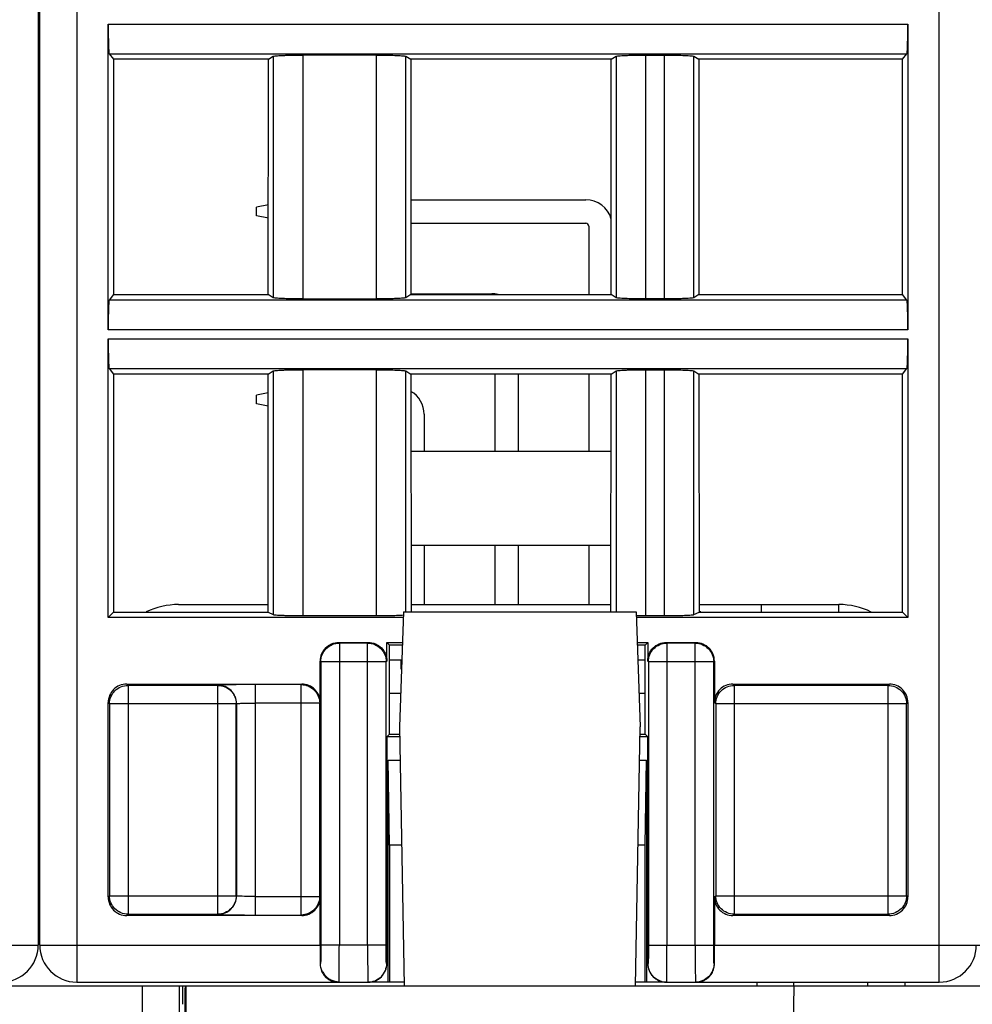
# Model space of a CAD drawing. Header units: millimetres. Extents: x 0 to 594, y 0 to 420.
# Tile 152 of 236: x 232 to 258, y 289 to 315. Entities that reach past the tile are written whole.
import ezdxf

# ---------------------------------------------------------------- set-up
doc = ezdxf.new("R2010")
doc.units = ezdxf.units.MM
doc.header["$LTSCALE"] = 32.67
doc.layers.get('0').update_dxf_attribs({"linetype": 'CONTINUOUS'})

msp = doc.modelspace()

# ---------------------------------------------------------------- linework, layer by layer
at = {"color": 7, "linetype": 'CONTINUOUS'}
for p, q in [((232.30389, 366.83035), (232.30389, 290.33035)), ((232.34479, 290.33035), (232.34479, 366.83035)), ((234.19464, 306.95536), (234.19464, 315.20533)), ((255.79495, 315.20533), (255.79495, 306.95536)), ((234.22135, 314.40609), (234.33773, 314.26059)), ((234.33773, 314.26059), (234.33967, 307.90253)), ((238.52394, 314.26059), (234.33773, 314.26059)), ((238.52006, 307.90253), (238.52394, 314.26059)), ((238.52394, 314.26059), (238.65355, 314.34152)), ((241.43798, 314.37401), (239.45158, 314.37401)), ((242.23604, 314.34152), (242.36565, 314.26059)), ((242.36565, 314.26059), (242.36953, 307.90253)), ((247.78394, 314.26059), (242.36565, 314.26059)), ((247.78006, 307.90253), (247.78394, 314.26059)), ((247.78394, 314.26059), (247.91355, 314.34152)), ((248.7116, 314.37401), (249.21799, 314.37401)), ((250.01604, 314.34152), (250.14565, 314.26059)), ((250.14565, 314.26059), (250.14953, 307.90253)), ((255.65186, 314.26059), (250.14565, 314.26059)), ((255.64992, 307.90253), (255.65186, 314.26059)), ((255.65186, 314.26059), (255.76824, 314.40609)), ((242.36796, 310.46535), (247.09389, 310.46535)), ((238.52154, 310.32888), (238.20389, 310.26535)), ((238.20389, 310.03535), (238.20389, 310.26535)), ((238.52132, 309.97186), (238.20389, 310.03535)), ((242.36835, 309.83535), (247.09389, 309.83535)), ((247.17889, 309.75035), (247.17889, 307.90253)), ((234.33967, 307.90253), (234.22135, 307.7546)), ((234.33967, 307.90253), (238.52006, 307.90253)), ((238.65355, 307.81918), (238.52006, 307.90253)), ((239.45161, 307.78669), (241.43801, 307.78669)), ((242.36953, 307.90253), (242.23604, 307.81918)), ((242.36953, 307.92535), (244.55389, 307.92535)), ((242.36953, 307.90253), (247.78006, 307.90253)), ((247.91355, 307.81918), (247.78006, 307.90253)), ((249.21799, 307.78669), (248.7116, 307.78669)), ((250.14953, 307.90253), (250.01604, 307.81918)), ((250.14953, 307.90253), (255.64992, 307.90253)), ((255.76824, 307.7546), (255.64992, 307.90253)), ((234.19464, 299.18019), (234.19464, 306.70533)), ((255.79495, 306.70533), (255.79495, 299.18019)), ((234.22135, 305.90609), (234.34032, 305.75735)), ((255.64927, 305.75735), (255.76824, 305.90609)), ((234.34032, 305.75735), (234.34228, 299.32783)), ((238.51875, 305.75735), (234.34032, 305.75735)), ((238.51483, 299.32783), (238.51875, 305.75735)), ((238.51875, 305.75735), (238.65355, 305.84152)), ((241.43798, 305.87401), (239.45158, 305.87401)), ((242.23604, 305.84152), (242.37084, 305.75735)), ((242.37084, 305.75735), (242.37476, 299.32783)), ((247.77875, 305.75735), (242.37084, 305.75735)), ((244.63889, 305.75735), (244.63889, 303.67035)), ((245.26889, 305.75735), (245.26889, 303.67035)), ((247.17889, 305.75735), (247.17889, 303.67035)), ((247.77483, 299.32783), (247.77875, 305.75735)), ((247.77875, 305.75735), (247.91355, 305.84152)), ((248.7116, 305.87401), (249.21799, 305.87401)), ((250.01604, 305.84152), (250.15084, 305.75735)), ((250.15084, 305.75735), (250.15476, 299.32783)), ((255.64927, 305.75735), (250.15084, 305.75735)), ((255.64731, 299.32783), (255.64927, 305.75735)), ((238.51844, 305.24826), (238.20389, 305.18535)), ((238.20389, 304.95535), (238.20389, 305.18535)), ((238.51822, 304.89248), (238.20389, 304.95535)), ((242.72889, 304.67035), (242.72889, 303.67035)), ((242.37211, 303.67035), (247.77748, 303.67035)), ((242.37366, 301.13035), (247.77593, 301.13035)), ((242.72889, 301.13035), (242.72889, 299.53035)), ((244.63889, 301.13035), (244.63889, 299.53035)), ((245.26889, 301.13035), (245.26889, 299.53035)), ((247.17889, 301.13035), (247.17889, 299.53035)), ((236.09562, 299.53035), (238.51495, 299.53035)), ((242.37464, 299.53035), (247.77495, 299.53035)), ((250.15464, 299.53035), (253.93037, 299.53035)), ((234.19464, 299.18019), (234.34228, 299.32783)), ((234.34228, 299.32783), (238.51483, 299.32783)), ((238.51483, 299.32783), (238.65355, 299.25856)), ((242.17125, 299.33035), (242.06299, 296.23035)), ((242.17125, 299.33035), (248.45474, 299.33035)), ((248.45474, 299.33035), (248.56299, 296.23035)), ((250.01604, 299.25856), (250.15476, 299.32783)), ((250.15476, 299.32783), (255.64731, 299.32783)), ((255.64731, 299.32783), (255.79495, 299.18019)), ((242.16601, 299.18019), (234.19464, 299.18019)), ((239.4516, 299.23257), (241.43799, 299.23257)), ((255.79495, 299.18019), (248.45998, 299.18019)), ((248.7116, 299.23257), (249.21799, 299.23257)), ((240.4208, 298.50428), (241.22084, 298.50428)), ((241.7208, 298.00423), (241.72087, 298.50428)), ((241.79479, 298.43035), (241.72086, 298.50428)), ((241.72086, 298.50428), (242.1424, 298.50428)), ((248.48359, 298.50428), (248.76873, 298.50428)), ((248.76873, 298.50428), (248.69479, 298.43035)), ((248.76872, 298.50429), (248.76879, 298.00419)), ((249.26872, 298.50428), (250.06876, 298.50428)), ((241.79479, 296.03034), (241.79479, 298.43035)), ((242.13982, 298.43035), (241.79479, 298.43035)), ((248.69479, 298.43035), (248.48617, 298.43035)), ((248.69479, 296.03035), (248.69479, 298.43034)), ((239.92087, 296.88026), (239.92087, 298.00436)), ((242.12585, 298.03035), (241.79479, 298.03035)), ((242.09889, 298.03035), (242.09889, 297.78385)), ((248.69479, 298.03035), (248.50014, 298.03035)), ((250.56872, 298.00436), (250.56872, 296.88026)), ((234.69456, 297.38019), (239.42092, 297.38019)), ((242.09442, 297.13035), (241.79479, 297.13035)), ((242.08743, 297.13035), (242.08976, 296.99686)), ((248.69479, 297.13035), (248.53157, 297.13035)), ((251.06864, 297.38019), (255.295, 297.38019)), ((234.19464, 291.63027), (234.19464, 296.88026)), ((255.79495, 296.88026), (255.79495, 291.63027)), ((242.06299, 296.23035), (242.18518, 289.23035)), ((248.44081, 289.23035), (248.56299, 296.23035)), ((241.72048, 295.95605), (241.71955, 289.83145)), ((241.72041, 295.95604), (241.79471, 296.03035)), ((242.06778, 295.95604), (241.72041, 295.95604)), ((241.79471, 296.03035), (242.06649, 296.03035)), ((248.76926, 295.95604), (248.55821, 295.95604)), ((248.5595, 296.03035), (248.69479, 296.03035)), ((248.69479, 296.03035), (248.76926, 295.95604)), ((248.77004, 289.83145), (248.76911, 295.95604)), ((241.79479, 293.03035), (241.75465, 295.33035)), ((241.75465, 289.33035), (241.75465, 295.33035)), ((241.75465, 295.33035), (242.0787, 295.33035)), ((248.54728, 295.33035), (248.73494, 295.33035)), ((248.69479, 293.03035), (248.73494, 295.33035)), ((248.73494, 295.33035), (248.73494, 289.33035)), ((241.79479, 293.03035), (241.79479, 289.33035)), ((242.11885, 293.03035), (241.79479, 293.03035)), ((248.69479, 293.03035), (248.50714, 293.03035)), ((248.69479, 289.33035), (248.69479, 293.03035)), ((232.30389, 292.33035), (232.34479, 292.33035)), ((239.92087, 290.33034), (239.92087, 291.63027)), ((250.56872, 291.63027), (250.56872, 290.33034)), ((239.42095, 291.13035), (234.69459, 291.13035)), ((255.29503, 291.13035), (251.06867, 291.13035)), ((232.34479, 290.83035), (232.30389, 290.83035)), ((206.96244, 289.23035), (273.44625, 289.23035)), ((233.34479, 289.33035), (241.21075, 289.33035)), ((236.11734, 284.93469), (236.11734, 289.23035)), ((236.30249, 285.11983), (236.3028, 289.23035)), ((242.18343, 289.33035), (241.21947, 289.33035)), ((249.27011, 289.33035), (248.44255, 289.33035)), ((249.27884, 289.33035), (256.64479, 289.33035)), ((251.71474, 289.33035), (251.71299, 289.23035)), ((255.71125, 289.33035), (255.71299, 289.23035)), ((236.26811, 288.7478), (236.26779, 286.7129))]:
    msp.add_line(p, q, dxfattribs=at)
at = {"color": 9, "linetype": 'CONTINUOUS'}
for p, q in [((233.34479, 366.83035), (233.34479, 289.33035)), ((256.64479, 289.33035), (256.64479, 366.83035)), ((234.19464, 315.20533), (255.79495, 315.20533)), ((234.22135, 314.40609), (255.76824, 314.40609)), ((238.65355, 314.34152), (238.65355, 307.81918)), ((239.4516, 314.37401), (239.4516, 307.78669)), ((241.43799, 307.78669), (241.43799, 314.37401)), ((242.23604, 307.81918), (242.23604, 314.34152)), ((247.91355, 314.34152), (247.91355, 307.81918)), ((248.7116, 314.37401), (248.7116, 307.78669)), ((249.21799, 307.78669), (249.21799, 314.37401)), ((250.01604, 307.81918), (250.01604, 314.34152)), ((255.76824, 307.7546), (234.22135, 307.7546)), ((255.79495, 306.95536), (234.19464, 306.95536)), ((234.19464, 306.70533), (255.79495, 306.70533)), ((234.22135, 305.90609), (255.76824, 305.90609)), ((238.65355, 305.84152), (238.65355, 299.25856)), ((239.4516, 305.87401), (239.4516, 299.23257)), ((241.43799, 299.23257), (241.43799, 305.87401)), ((242.23604, 299.33035), (242.23604, 305.84152)), ((247.91355, 305.84152), (247.91355, 299.33035)), ((248.7116, 305.87401), (248.7116, 299.23257)), ((249.21799, 299.23257), (249.21799, 305.87401)), ((250.01604, 299.25856), (250.01604, 305.84152)), ((251.83028, 299.53035), (251.83028, 299.32783)), ((253.93037, 299.32783), (253.93037, 299.53035)), ((240.43846, 298.48668), (240.4208, 298.50428)), ((240.4384, 298.48668), (240.4384, 290.33035)), ((241.20324, 298.48668), (240.43846, 298.48668)), ((241.20324, 298.48668), (241.22084, 298.50428)), ((241.20326, 297.98675), (241.20326, 298.48668)), ((249.28638, 298.48668), (249.26872, 298.50428)), ((249.28633, 298.48668), (249.28633, 297.98675)), ((250.05116, 298.48668), (249.28638, 298.48668)), ((250.05116, 298.48668), (250.06876, 298.50428)), ((250.05119, 290.33035), (250.05119, 298.48668)), ((239.92087, 298.00436), (239.93848, 297.98675)), ((239.93848, 297.98675), (239.93848, 290.33035)), ((241.20268, 297.98675), (239.93848, 297.98675)), ((241.20268, 290.33035), (241.20268, 297.98675)), ((241.70319, 297.98668), (241.20326, 297.98675)), ((241.70202, 290.33027), (241.70319, 297.98663)), ((241.7208, 298.00423), (241.70319, 297.98663)), ((248.76879, 298.00419), (248.7864, 297.98668)), ((249.28633, 297.98675), (248.7864, 297.98668)), ((248.7864, 297.98668), (248.78757, 290.33027)), ((249.28691, 297.98675), (249.28691, 290.33035)), ((250.55111, 297.98675), (249.28691, 297.98675)), ((250.56872, 298.00436), (250.55111, 297.98675)), ((250.55111, 290.33035), (250.55111, 297.98675)), ((234.72968, 297.34513), (234.69456, 297.38019)), ((234.72962, 297.34513), (234.72962, 291.1654)), ((237.15573, 297.34513), (234.72968, 297.34513)), ((237.15573, 297.34513), (237.16126, 297.35066)), ((237.15575, 291.1654), (237.15575, 297.34513)), ((238.16114, 297.36782), (238.16114, 291.14272)), ((239.40855, 297.36782), (238.16114, 297.36782)), ((239.40855, 297.36782), (239.42092, 297.38019)), ((239.40858, 291.14271), (239.40858, 297.36782)), ((251.10376, 297.34513), (251.06864, 297.38019)), ((251.1037, 297.34513), (251.1037, 291.1654)), ((255.25994, 297.34513), (251.10376, 297.34513)), ((255.25994, 297.34513), (255.295, 297.38019)), ((255.25997, 291.1654), (255.25997, 297.34513)), ((234.19464, 296.88026), (234.2297, 296.8452)), ((239.9085, 296.86789), (238.16114, 296.86789)), ((239.9085, 291.64264), (239.9085, 296.86789)), ((250.56872, 296.88026), (250.60378, 296.8452)), ((255.79495, 296.88026), (255.75989, 296.8452)), ((234.2297, 296.8452), (234.2297, 291.66533)), ((237.65568, 296.8452), (234.2297, 296.8452)), ((237.66122, 296.85074), (237.65568, 296.8452)), ((237.65568, 291.66533), (237.65568, 296.8452)), ((237.66122, 296.85074), (237.66122, 291.65979)), ((250.60378, 296.8452), (250.60378, 291.66533)), ((255.75989, 296.8452), (250.60378, 296.8452)), ((255.75989, 291.66533), (255.75989, 296.8452)), ((234.19464, 291.63027), (234.2297, 291.66533)), ((234.2297, 291.66533), (237.65568, 291.66533)), ((237.66122, 291.65979), (237.65568, 291.66533)), ((238.16114, 291.64264), (239.9085, 291.64264)), ((250.56872, 291.63027), (250.60378, 291.66533)), ((250.60378, 291.66533), (255.75989, 291.66533)), ((255.79495, 291.63027), (255.75989, 291.66533)), ((234.72965, 291.1654), (234.69459, 291.13035)), ((234.72965, 291.1654), (237.1557, 291.1654)), ((237.1557, 291.1654), (237.1613, 291.15987)), ((251.10373, 291.1654), (251.06867, 291.13035)), ((251.10373, 291.1654), (255.25991, 291.1654)), ((255.25991, 291.1654), (255.29503, 291.13035)), ((225.22782, 290.33034), (232.30389, 290.33035)), ((232.34479, 290.33035), (239.92087, 290.33034)), ((241.70202, 290.33027), (239.93848, 290.33035)), ((248.78757, 290.33027), (249.28749, 290.33035)), ((249.28691, 290.33035), (250.55111, 290.33035)), ((250.56872, 290.33034), (265.22087, 290.33034)), ((239.92975, 289.83035), (239.91853, 289.83035)), ((241.71955, 289.83145), (241.71067, 289.83027)), ((248.77892, 289.83027), (248.77004, 289.83145)), ((250.57106, 289.83035), (250.55984, 289.83035)), ((235.11735, 284.23122), (235.11735, 289.23035)), ((252.5492, 279.23035), (252.72375, 289.23035)), ((252.71284, 289.23035), (252.71459, 289.33035)), ((254.71313, 289.23035), (254.71138, 289.33035))]:
    msp.add_line(p, q, dxfattribs=at)
at = {"color": 7, "linetype": 'CONTINUOUS'}
msp.add_lwpolyline([(239.97698, 289.62768), (239.98217, 289.61697), (239.99372, 289.59516), (240.00667, 289.57337), (240.02104, 289.5518), (240.03678, 289.53069), (240.0539, 289.51013), (240.07244, 289.49026), (240.09224, 289.47132), (240.11322, 289.45344), (240.13537, 289.43663), (240.15864, 289.42094), (240.18292, 289.40646), (240.20819, 289.39323), (240.23455, 289.38125), (240.26192, 289.37062), (240.29024, 289.36145), (240.31956, 289.35381), (240.34981, 289.34783), (240.38088, 289.34365), (240.41277, 289.34143), (240.43001, 289.3411)], dxfattribs=at)
for centre, radius, start, end in [((247.09389, 309.75035), 0.715, 15.706306, 90), ((247.09389, 309.75035), 0.085, 0, 90), ((244.55389, 307.21035), 0.715, 75.772547, 90), ((242.01389, 304.67035), 0.715, 0, 60.024643), ((236.09562, 297.53035), 2, 90, 115.93132), ((253.93037, 297.53035), 2, 64.008371, 90), ((249.33037, 297.53035), 2, 64.06868, 65.646288), ((248.69329, 319.41531), 20.18267, 269.331985, 269.489745), ((248.7084, 321.18708), 21.9545, 269.491488, 269.832473), ((248.71163, 321.9372), 22.70463, 269.829861, 269.999922), ((231.30389, 290.33035), 1, 270, 360), ((233.34479, 290.33035), 1, 180, 270), ((256.64479, 290.33035), 1, 270, 360), ((240.41609, 289.82264), 0.49715, 203.645641, 221.80726), ((240.4108, 289.8186), 0.49051, 221.868008, 224.174441), ((240.40776, 289.81554), 0.48621, 224.165261, 239.035171), ((250.08156, 289.81604), 0.48677, 301.058469, 306.026169), ((250.08117, 289.81633), 0.48723, 306.043052, 315.822875), ((249.26988, 289.88815), 0.55781, 265.368271, 270.023951), ((250.08601, 289.80728), 0.47693, 270.010126, 280.358222)]:
    msp.add_arc(centre, radius, start, end, dxfattribs=at)
for centre, major_axis, ratio, start_param, end_param in [((240.42095, 298.00421), (0.35366, -0.35366), 0.99969546, 3.14159265, 3.92683852), ((250.06864, 298.00421), (0.35366, 0.35366), 0.99969546, -0.78524587, 0), ((234.69471, 296.88011), (0.35366, -0.35366), 0.99969546, 3.14159265, 3.92683852), ((239.4208, 296.88011), (-0.35366, -0.35366), 0.99969546, 2.35634678, 3.14159265), ((251.06879, 296.88011), (0.35366, -0.35366), 0.99969546, 3.14159265, 3.92683852), ((255.29488, 296.88011), (-0.35366, -0.35366), 0.99969546, 2.35634678, 3.14159265), ((234.69471, 291.63042), (0.35366, 0.35366), 0.99969546, 2.35634678, 3.14159265), ((255.29488, 291.63042), (-0.35366, 0.35366), 0.99969546, 3.14159265, 3.92683852), ((236.21117, 288.73035), (0, 0.5), 0.00436335, -1.57077341, 0.00002292), ((236.27036, 288.73035), (0, 0.5), 0.004512, 6.28318531, 7.81907505)]:
    msp.add_ellipse(centre, major_axis=major_axis, ratio=ratio, start_param=start_param, end_param=end_param, dxfattribs=at)
for points, knots in [([(234.19464, 315.20533), (234.19464, 315.15475), (234.19529, 314.97033), (234.19792, 314.78589), (234.20239, 314.65212)], [0, 0, 0, 0, 0.27428543, 1, 1, 1, 1]), ([(255.7872, 314.65212), (255.78853, 314.692), (255.79343, 314.87637), (255.79495, 315.06081), (255.79495, 315.20533)], [0, 0, 0, 0, 0.21636758, 1, 1, 1, 1]), ([(234.20239, 314.65212), (234.2035, 314.61892), (234.20569, 314.5603), (234.21024, 314.48552), (234.21388, 314.43856), (234.21812, 314.41546), (234.2198, 314.40803), (234.22135, 314.40609)], [0, 0, 0, 0, 0.40314574, 0.7108781, 0.91163008, 0.96987308, 1, 1, 1, 1]), ([(255.76824, 314.40609), (255.76979, 314.40803), (255.77147, 314.41546), (255.7757, 314.43856), (255.77935, 314.48552), (255.7839, 314.5603), (255.78609, 314.61892), (255.7872, 314.65212)], [0, 0, 0, 0, 0.03012692, 0.08836991, 0.28912189, 0.59685425, 1, 1, 1, 1]), ([(238.65355, 314.34152), (238.66069, 314.34597), (238.68734, 314.34896), (238.73752, 314.35572), (238.81408, 314.36028), (238.8728, 314.36327), (238.90599, 314.36462)], [0, 0, 0, 0, 0.09942633, 0.30382068, 0.60760815, 1, 1, 1, 1]), ([(238.90599, 314.36462), (238.94553, 314.36623), (239.12734, 314.37215), (239.30926, 314.37401), (239.45158, 314.37401)], [0, 0, 0, 0, 0.21756521, 1, 1, 1, 1]), ([(241.43798, 314.37401), (241.48772, 314.37401), (241.66961, 314.37322), (241.85153, 314.37), (241.98359, 314.36462)], [0, 0, 0, 0, 0.27341699, 1, 1, 1, 1]), ([(241.98359, 314.36462), (242.01679, 314.36327), (242.07552, 314.36028), (242.15208, 314.35572), (242.20226, 314.34896), (242.2289, 314.34597), (242.23604, 314.34151)], [0, 0, 0, 0, 0.39241274, 0.69620943, 0.90058912, 1, 1, 1, 1]), ([(247.91355, 314.34152), (247.92069, 314.34597), (247.94734, 314.34896), (247.99752, 314.35572), (248.07408, 314.36028), (248.1328, 314.36327), (248.16599, 314.36462)], [0, 0, 0, 0, 0.09942633, 0.30382068, 0.60760815, 1, 1, 1, 1]), ([(248.16599, 314.36462), (248.20553, 314.36623), (248.38734, 314.37215), (248.56926, 314.37401), (248.71158, 314.37401)], [0, 0, 0, 0, 0.21756521, 1, 1, 1, 1]), ([(249.21798, 314.37401), (249.26772, 314.37401), (249.44961, 314.37322), (249.63153, 314.37), (249.76359, 314.36462)], [0, 0, 0, 0, 0.27341699, 1, 1, 1, 1]), ([(249.76359, 314.36462), (249.79679, 314.36327), (249.85552, 314.36028), (249.93208, 314.35572), (249.98226, 314.34896), (250.0089, 314.34597), (250.01604, 314.34151)], [0, 0, 0, 0, 0.39241274, 0.69620943, 0.90058912, 1, 1, 1, 1]), ([(238.906, 307.79607), (238.8728, 307.79742), (238.81407, 307.80041), (238.73751, 307.80498), (238.68733, 307.81174), (238.66069, 307.81472), (238.65355, 307.81918)], [0, 0, 0, 0, 0.39241264, 0.69620929, 0.90058904, 1, 1, 1, 1]), ([(239.45161, 307.78669), (239.40187, 307.78669), (239.21997, 307.78748), (239.03806, 307.79069), (238.906, 307.79607)], [0, 0, 0, 0, 0.27341699, 1, 1, 1, 1]), ([(241.9836, 307.79607), (241.94405, 307.79446), (241.76225, 307.78854), (241.58033, 307.78669), (241.43801, 307.78669)], [0, 0, 0, 0, 0.21756522, 1, 1, 1, 1]), ([(242.23604, 307.81918), (242.2289, 307.81472), (242.20225, 307.81174), (242.15207, 307.80497), (242.07551, 307.80041), (242.01679, 307.79742), (241.9836, 307.79607)], [0, 0, 0, 0, 0.0994263, 0.30382062, 0.60760811, 1, 1, 1, 1]), ([(248.166, 307.79607), (248.1328, 307.79742), (248.07407, 307.80041), (247.99751, 307.80498), (247.94733, 307.81174), (247.92069, 307.81472), (247.91355, 307.81918)], [0, 0, 0, 0, 0.39241264, 0.69620929, 0.90058904, 1, 1, 1, 1]), ([(248.71161, 307.78669), (248.66187, 307.78669), (248.47997, 307.78748), (248.29806, 307.79069), (248.166, 307.79607)], [0, 0, 0, 0, 0.27341699, 1, 1, 1, 1]), ([(249.7636, 307.79607), (249.72405, 307.79446), (249.54225, 307.78854), (249.36033, 307.78669), (249.21801, 307.78669)], [0, 0, 0, 0, 0.21756522, 1, 1, 1, 1]), ([(250.01604, 307.81918), (250.0089, 307.81472), (249.98225, 307.81174), (249.93207, 307.80497), (249.85551, 307.80041), (249.79679, 307.79742), (249.7636, 307.79607)], [0, 0, 0, 0, 0.0994263, 0.30382062, 0.60760811, 1, 1, 1, 1]), ([(234.20239, 307.50857), (234.20106, 307.46869), (234.19616, 307.28433), (234.19464, 307.09988), (234.19464, 306.95536)], [0, 0, 0, 0, 0.21636758, 1, 1, 1, 1]), ([(234.22135, 307.7546), (234.2198, 307.75266), (234.21812, 307.74523), (234.21388, 307.72213), (234.21024, 307.67517), (234.20569, 307.60039), (234.2035, 307.54178), (234.20239, 307.50857)], [0, 0, 0, 0, 0.03012692, 0.08836991, 0.28912189, 0.59685425, 1, 1, 1, 1]), ([(255.7872, 307.50857), (255.78609, 307.54178), (255.7839, 307.60039), (255.77935, 307.67517), (255.7757, 307.72213), (255.77147, 307.74523), (255.76979, 307.75266), (255.76824, 307.7546)], [0, 0, 0, 0, 0.40314574, 0.7108781, 0.91163008, 0.96987308, 1, 1, 1, 1]), ([(255.79495, 306.95536), (255.79495, 307.00595), (255.7943, 307.19037), (255.79167, 307.37481), (255.7872, 307.50857)], [0, 0, 0, 0, 0.27428543, 1, 1, 1, 1]), ([(234.19464, 306.70533), (234.19464, 306.65475), (234.19529, 306.47033), (234.19792, 306.28589), (234.20239, 306.15212)], [0, 0, 0, 0, 0.27428543, 1, 1, 1, 1]), ([(255.7872, 306.15212), (255.78853, 306.192), (255.79343, 306.37637), (255.79495, 306.56081), (255.79495, 306.70533)], [0, 0, 0, 0, 0.21636758, 1, 1, 1, 1]), ([(234.20239, 306.15212), (234.2035, 306.11892), (234.20569, 306.0603), (234.21024, 305.98552), (234.21388, 305.93856), (234.21812, 305.91546), (234.2198, 305.90803), (234.22135, 305.90609)], [0, 0, 0, 0, 0.40314574, 0.7108781, 0.91163008, 0.96987308, 1, 1, 1, 1]), ([(255.76824, 305.90609), (255.76979, 305.90803), (255.77147, 305.91546), (255.7757, 305.93856), (255.77935, 305.98552), (255.7839, 306.0603), (255.78609, 306.11892), (255.7872, 306.15212)], [0, 0, 0, 0, 0.03012692, 0.08836991, 0.28912189, 0.59685425, 1, 1, 1, 1]), ([(238.65355, 305.84152), (238.66069, 305.84597), (238.68734, 305.84896), (238.73752, 305.85572), (238.81408, 305.86028), (238.8728, 305.86327), (238.90599, 305.86462)], [0, 0, 0, 0, 0.09942633, 0.30382068, 0.60760815, 1, 1, 1, 1]), ([(238.90599, 305.86462), (238.94553, 305.86623), (239.12734, 305.87215), (239.30926, 305.87401), (239.45158, 305.87401)], [0, 0, 0, 0, 0.21756521, 1, 1, 1, 1]), ([(241.43798, 305.87401), (241.48772, 305.87401), (241.66961, 305.87322), (241.85153, 305.87), (241.98359, 305.86462)], [0, 0, 0, 0, 0.27341699, 1, 1, 1, 1]), ([(241.98359, 305.86462), (242.01679, 305.86327), (242.07552, 305.86028), (242.15208, 305.85572), (242.20226, 305.84896), (242.2289, 305.84597), (242.23604, 305.84151)], [0, 0, 0, 0, 0.39241274, 0.69620943, 0.90058912, 1, 1, 1, 1]), ([(247.91355, 305.84152), (247.92069, 305.84597), (247.94734, 305.84896), (247.99752, 305.85572), (248.07408, 305.86028), (248.1328, 305.86327), (248.16599, 305.86462)], [0, 0, 0, 0, 0.09942633, 0.30382068, 0.60760815, 1, 1, 1, 1]), ([(248.16599, 305.86462), (248.20553, 305.86623), (248.38734, 305.87215), (248.56926, 305.87401), (248.71158, 305.87401)], [0, 0, 0, 0, 0.21756521, 1, 1, 1, 1]), ([(249.21798, 305.87401), (249.26772, 305.87401), (249.44961, 305.87322), (249.63153, 305.87), (249.76359, 305.86462)], [0, 0, 0, 0, 0.27341699, 1, 1, 1, 1]), ([(249.76359, 305.86462), (249.79679, 305.86327), (249.85552, 305.86028), (249.93208, 305.85572), (249.98226, 305.84896), (250.0089, 305.84597), (250.01604, 305.84151)], [0, 0, 0, 0, 0.39241274, 0.69620943, 0.90058912, 1, 1, 1, 1]), ([(238.65355, 299.25856), (238.66099, 299.25484), (238.68726, 299.25272), (238.73764, 299.24712), (238.81405, 299.24357), (238.87281, 299.24115), (238.906, 299.24007)], [0, 0, 0, 0, 0.09838555, 0.30267234, 0.60689597, 1, 1, 1, 1]), ([(249.76359, 299.24007), (249.79678, 299.24115), (249.85554, 299.24357), (249.93195, 299.24712), (249.98233, 299.25272), (250.0086, 299.25484), (250.01604, 299.25856)], [0, 0, 0, 0, 0.39310402, 0.69732765, 0.90161445, 1, 1, 1, 1]), ([(238.906, 299.24007), (238.94556, 299.23879), (239.12738, 299.23405), (239.30929, 299.23257), (239.4516, 299.23257)], [0, 0, 0, 0, 0.21756947, 1, 1, 1, 1]), ([(241.43799, 299.23257), (241.48772, 299.23257), (241.6696, 299.2332), (241.8515, 299.23577), (241.98359, 299.24007)], [0, 0, 0, 0, 0.27340487, 1, 1, 1, 1]), ([(241.98359, 299.24007), (242.00219, 299.24068), (242.06399, 299.24292), (242.12578, 299.24576), (242.16887, 299.24914)], [0, 0, 0, 0, 0.30107554, 1, 1, 1, 1]), ([(249.21799, 299.23257), (249.26772, 299.23257), (249.4496, 299.2332), (249.6315, 299.23577), (249.76359, 299.24007)], [0, 0, 0, 0, 0.27340487, 1, 1, 1, 1]), ([(240.06729, 298.35787), (240.11326, 298.40385), (240.22443, 298.47842), (240.35577, 298.50429), (240.4208, 298.50428)], [0, 0, 0, 0, 0.49999893, 1, 1, 1, 1]), ([(241.22087, 298.50428), (241.2859, 298.50429), (241.41725, 298.47841), (241.52842, 298.40383), (241.5744, 298.35784)], [0, 0, 0, 0, 0.50000196, 1, 1, 1, 1]), ([(248.91517, 298.35783), (248.96115, 298.40382), (249.07233, 298.47841), (249.2037, 298.50429), (249.26873, 298.50428)], [0, 0, 0, 0, 0.49999844, 1, 1, 1, 1]), ([(250.06879, 298.50428), (250.13382, 298.50429), (250.26516, 298.47842), (250.37633, 298.40385), (250.4223, 298.35787)], [0, 0, 0, 0, 0.50000107, 1, 1, 1, 1]), ([(241.5744, 298.35784), (241.62041, 298.31182), (241.69503, 298.20052), (241.72085, 298.06905), (241.72083, 298.00397)], [0, 0, 0, 0, 0.49999302, 1, 1, 1, 1]), ([(248.76876, 298.00401), (248.76874, 298.06908), (248.79457, 298.20053), (248.86917, 298.31181), (248.91517, 298.35783)], [0, 0, 0, 0, 0.50000687, 1, 1, 1, 1]), ([(234.69456, 297.38019), (234.62944, 297.38019), (234.49705, 297.3571), (234.3871, 297.27982), (234.34105, 297.23377)], [0, 0, 0, 0, 0.50000104, 1, 1, 1, 1]), ([(239.77446, 297.23377), (239.72841, 297.27982), (239.61846, 297.3571), (239.48607, 297.38019), (239.42095, 297.38019)], [0, 0, 0, 0, 0.49999896, 1, 1, 1, 1]), ([(251.06864, 297.38019), (251.00352, 297.38019), (250.87113, 297.3571), (250.76118, 297.27982), (250.71513, 297.23377)], [0, 0, 0, 0, 0.50000104, 1, 1, 1, 1]), ([(255.64854, 297.23377), (255.60249, 297.27982), (255.49254, 297.3571), (255.36015, 297.38019), (255.29503, 297.38019)], [0, 0, 0, 0, 0.49999896, 1, 1, 1, 1]), ([(239.77446, 291.27676), (239.8205, 291.32281), (239.89779, 291.43276), (239.92087, 291.56515), (239.92087, 291.63027)], [0, 0, 0, 0, 0.49999929, 1, 1, 1, 1]), ([(250.56872, 291.63027), (250.56872, 291.56515), (250.5918, 291.43276), (250.66908, 291.32281), (250.71513, 291.27676)], [0, 0, 0, 0, 0.50000071, 1, 1, 1, 1]), ([(234.34105, 291.27676), (234.3871, 291.23071), (234.49705, 291.15344), (234.62944, 291.13034), (234.69456, 291.13035)], [0, 0, 0, 0, 0.49999896, 1, 1, 1, 1]), ([(239.42095, 291.13035), (239.48607, 291.13034), (239.61846, 291.15344), (239.72841, 291.23071), (239.77446, 291.27676)], [0, 0, 0, 0, 0.50000104, 1, 1, 1, 1]), ([(250.71513, 291.27676), (250.76118, 291.23071), (250.87113, 291.15344), (251.00352, 291.13034), (251.06864, 291.13035)], [0, 0, 0, 0, 0.49999896, 1, 1, 1, 1]), ([(255.29503, 291.13035), (255.36015, 291.13034), (255.49254, 291.15344), (255.60249, 291.23071), (255.64854, 291.27676)], [0, 0, 0, 0, 0.50000104, 1, 1, 1, 1]), ([(239.92087, 290.33034), (239.92087, 290.28684), (239.92068, 290.12017), (239.91977, 289.9535), (239.91853, 289.83035)], [0, 0, 0, 0, 0.2610187, 1, 1, 1, 1]), ([(250.57106, 289.83035), (250.57066, 289.86945), (250.56925, 290.03611), (250.56872, 290.20278), (250.56872, 290.33034)], [0, 0, 0, 0, 0.23460773, 1, 1, 1, 1]), ([(239.91853, 289.83035), (239.91834, 289.81152), (239.92172, 289.74078), (239.93986, 289.67081), (239.96068, 289.62324)], [0, 0, 0, 0, 0.26611564, 1, 1, 1, 1]), ([(241.57308, 289.47679), (241.61949, 289.52318), (241.69445, 289.63566), (241.72016, 289.76826), (241.72002, 289.83389)], [0, 0, 0, 0, 0.49994588, 1, 1, 1, 1]), ([(248.76957, 289.83379), (248.76943, 289.76818), (248.7952, 289.63565), (248.87008, 289.52319), (248.91647, 289.47682)], [0, 0, 0, 0, 0.5000529, 1, 1, 1, 1]), ([(250.52891, 289.62324), (250.5356, 289.63851), (250.5606, 289.70472), (250.5716, 289.77629), (250.57106, 289.83035)], [0, 0, 0, 0, 0.23567098, 1, 1, 1, 1]), ([(241.21947, 289.33035), (241.28461, 289.33035), (241.41703, 289.35344), (241.52701, 289.43073), (241.57308, 289.47679)], [0, 0, 0, 0, 0.49999967, 1, 1, 1, 1]), ([(248.91647, 289.47682), (248.95729, 289.43601), (249.05246, 289.36595), (249.16732, 289.33685), (249.22484, 289.33217)], [0, 0, 0, 0, 0.50003948, 1, 1, 1, 1]), ([(250.43061, 289.47679), (250.44042, 289.48689), (250.47964, 289.53095), (250.51091, 289.58212), (250.52891, 289.62324)], [0, 0, 0, 0, 0.2387698, 1, 1, 1, 1]), ([(240.1576, 289.39863), (240.17655, 289.38726), (240.25291, 289.34816), (240.33993, 289.33035), (240.40349, 289.33035)], [0, 0, 0, 0, 0.25795029, 1, 1, 1, 1]), ([(250.17177, 289.33812), (250.21386, 289.34582), (250.26946, 289.364), (250.32006, 289.39145), (250.33269, 289.39906)], [0, 0, 0, 0, 0.7438207, 1, 1, 1, 1])]:
    msp.add_open_spline(points, degree=3, knots=knots, dxfattribs=at)
at = {"color": 9, "linetype": 'CONTINUOUS'}
for points, knots in [([(240.08496, 298.3402), (240.13093, 298.38617), (240.24208, 298.46076), (240.37341, 298.48666), (240.43843, 298.48668)], [0, 0, 0, 0, 0.49997079, 1, 1, 1, 1]), ([(241.20323, 298.48668), (241.26826, 298.48666), (241.3996, 298.46075), (241.51076, 298.38615), (241.55673, 298.34017)], [0, 0, 0, 0, 0.50002933, 1, 1, 1, 1]), ([(248.93285, 298.34017), (248.97883, 298.38615), (249.08999, 298.46075), (249.22133, 298.48666), (249.28636, 298.48668)], [0, 0, 0, 0, 0.49997067, 1, 1, 1, 1]), ([(250.05115, 298.48668), (250.11618, 298.48666), (250.24751, 298.46076), (250.35866, 298.38617), (250.40463, 298.3402)], [0, 0, 0, 0, 0.50002921, 1, 1, 1, 1]), ([(239.93848, 297.98675), (239.9385, 298.05176), (239.96441, 298.18308), (240.03898, 298.29422), (240.08496, 298.3402)], [0, 0, 0, 0, 0.49997841, 1, 1, 1, 1]), ([(241.55673, 298.34017), (241.60272, 298.29418), (241.6773, 298.18301), (241.70318, 298.05165), (241.70319, 297.98663)], [0, 0, 0, 0, 0.50002142, 1, 1, 1, 1]), ([(248.7864, 297.98663), (248.78641, 298.05165), (248.81229, 298.18301), (248.88687, 298.29418), (248.93285, 298.34017)], [0, 0, 0, 0, 0.49997858, 1, 1, 1, 1]), ([(250.40463, 298.3402), (250.45061, 298.29422), (250.52518, 298.18308), (250.55109, 298.05176), (250.55111, 297.98675)], [0, 0, 0, 0, 0.50002159, 1, 1, 1, 1]), ([(234.2297, 296.8452), (234.22972, 296.91021), (234.25563, 297.04153), (234.3302, 297.15267), (234.37618, 297.19865)], [0, 0, 0, 0, 0.49997841, 1, 1, 1, 1]), ([(234.37618, 297.19865), (234.42215, 297.24462), (234.5333, 297.31921), (234.66463, 297.34511), (234.72965, 297.34512)], [0, 0, 0, 0, 0.49997079, 1, 1, 1, 1]), ([(237.15572, 297.34512), (237.22075, 297.34511), (237.35208, 297.31921), (237.46323, 297.24462), (237.5092, 297.19865)], [0, 0, 0, 0, 0.50002921, 1, 1, 1, 1]), ([(238.16114, 297.36782), (238.03487, 297.36778), (237.85145, 297.36726), (237.61782, 297.36514), (237.46892, 297.36311), (237.34601, 297.36061), (237.26204, 297.35825), (237.21158, 297.35586), (237.1869, 297.35449), (237.17134, 297.35263), (237.16344, 297.35182), (237.16126, 297.35066)], [0, 0, 0, 0, 0.3786751, 0.5500545, 0.70068375, 0.82523303, 0.91879191, 0.95245302, 0.97691927, 0.99259255, 1, 1, 1, 1]), ([(237.51483, 297.20427), (237.46889, 297.2502), (237.35728, 297.3238), (237.2263, 297.35069), (237.16126, 297.35067)], [0, 0, 0, 0, 0.4996894, 1, 1, 1, 1]), ([(237.5092, 297.19865), (237.55517, 297.15267), (237.62975, 297.04153), (237.65566, 296.91021), (237.65568, 296.8452)], [0, 0, 0, 0, 0.50002159, 1, 1, 1, 1]), ([(237.66135, 296.85074), (237.66133, 296.91578), (237.63438, 297.04675), (237.56076, 297.15835), (237.51483, 297.20427)], [0, 0, 0, 0, 0.50034931, 1, 1, 1, 1]), ([(239.40854, 297.36782), (239.47357, 297.3678), (239.6049, 297.3419), (239.71605, 297.26731), (239.76202, 297.22134)], [0, 0, 0, 0, 0.50002921, 1, 1, 1, 1]), ([(239.76202, 297.22134), (239.808, 297.17536), (239.88257, 297.06422), (239.90848, 296.9329), (239.9085, 296.86789)], [0, 0, 0, 0, 0.50002159, 1, 1, 1, 1]), ([(250.60378, 296.8452), (250.6038, 296.91021), (250.62971, 297.04153), (250.70428, 297.15267), (250.75026, 297.19865)], [0, 0, 0, 0, 0.49997841, 1, 1, 1, 1]), ([(250.75026, 297.19865), (250.79623, 297.24462), (250.90738, 297.31921), (251.03871, 297.34511), (251.10374, 297.34512)], [0, 0, 0, 0, 0.49997079, 1, 1, 1, 1]), ([(255.25994, 297.34512), (255.32496, 297.34511), (255.45629, 297.31921), (255.56744, 297.24462), (255.61341, 297.19865)], [0, 0, 0, 0, 0.50002921, 1, 1, 1, 1]), ([(255.61341, 297.19865), (255.65939, 297.15267), (255.73396, 297.04153), (255.75987, 296.91021), (255.75989, 296.8452)], [0, 0, 0, 0, 0.50002159, 1, 1, 1, 1]), ([(237.66135, 296.85075), (237.6618, 296.85183), (237.66628, 296.85287), (237.67358, 296.85451), (237.68646, 296.85595), (237.71172, 296.85828), (237.75382, 296.86069), (237.79005, 296.86218), (237.81073, 296.86289)], [0, 0, 0, 0, 0.02338351, 0.07694745, 0.16133926, 0.27539207, 0.58701339, 1, 1, 1, 1]), ([(237.81073, 296.86288), (237.83583, 296.86375), (237.95261, 296.86692), (238.06944, 296.86789), (238.16114, 296.86789)], [0, 0, 0, 0, 0.21497849, 1, 1, 1, 1]), ([(234.37618, 291.31189), (234.3302, 291.35786), (234.25563, 291.46901), (234.22972, 291.60032), (234.2297, 291.66533)], [0, 0, 0, 0, 0.50002159, 1, 1, 1, 1]), ([(237.65568, 291.66533), (237.65566, 291.60032), (237.62975, 291.46901), (237.55517, 291.35786), (237.5092, 291.31189)], [0, 0, 0, 0, 0.49997841, 1, 1, 1, 1]), ([(237.51483, 291.30626), (237.56076, 291.35218), (237.63438, 291.46378), (237.66133, 291.59475), (237.66135, 291.65979)], [0, 0, 0, 0, 0.49965069, 1, 1, 1, 1]), ([(237.81073, 291.64764), (237.79005, 291.64836), (237.75382, 291.64984), (237.71172, 291.65225), (237.68646, 291.65458), (237.67358, 291.65602), (237.66628, 291.65767), (237.6618, 291.65871), (237.66135, 291.65979)], [0, 0, 0, 0, 0.41298661, 0.72460793, 0.83866074, 0.92305255, 0.97661649, 1, 1, 1, 1]), ([(238.16114, 291.64264), (238.12898, 291.64264), (238.01217, 291.64307), (237.89534, 291.64473), (237.81073, 291.64765)], [0, 0, 0, 0, 0.27529975, 1, 1, 1, 1]), ([(239.9085, 291.64264), (239.90848, 291.57763), (239.88257, 291.44631), (239.808, 291.33517), (239.76202, 291.2892)], [0, 0, 0, 0, 0.49997841, 1, 1, 1, 1]), ([(250.75026, 291.31189), (250.70428, 291.35786), (250.62971, 291.46901), (250.6038, 291.60032), (250.60378, 291.66533)], [0, 0, 0, 0, 0.50002159, 1, 1, 1, 1]), ([(255.75989, 291.66533), (255.75987, 291.60032), (255.73396, 291.46901), (255.65939, 291.35786), (255.61341, 291.31189)], [0, 0, 0, 0, 0.49997841, 1, 1, 1, 1]), ([(234.72965, 291.16541), (234.66463, 291.16542), (234.5333, 291.19133), (234.42215, 291.26591), (234.37618, 291.31189)], [0, 0, 0, 0, 0.50002921, 1, 1, 1, 1]), ([(237.5092, 291.31189), (237.46323, 291.26591), (237.35208, 291.19133), (237.22075, 291.16542), (237.15572, 291.16541)], [0, 0, 0, 0, 0.49997079, 1, 1, 1, 1]), ([(237.16126, 291.15987), (237.2263, 291.15985), (237.35728, 291.18674), (237.46889, 291.26034), (237.51483, 291.30626)], [0, 0, 0, 0, 0.5003106, 1, 1, 1, 1]), ([(239.76202, 291.2892), (239.71605, 291.24322), (239.6049, 291.16864), (239.47357, 291.14273), (239.40854, 291.14272)], [0, 0, 0, 0, 0.49997079, 1, 1, 1, 1]), ([(251.10374, 291.16541), (251.03871, 291.16542), (250.90738, 291.19133), (250.79623, 291.26591), (250.75026, 291.31189)], [0, 0, 0, 0, 0.50002921, 1, 1, 1, 1]), ([(255.61341, 291.31189), (255.56744, 291.26591), (255.45629, 291.19133), (255.32496, 291.16542), (255.25994, 291.16541)], [0, 0, 0, 0, 0.49997079, 1, 1, 1, 1]), ([(237.1613, 291.15987), (237.16348, 291.15871), (237.17138, 291.1579), (237.18695, 291.15604), (237.21163, 291.15467), (237.2621, 291.15228), (237.34608, 291.14992), (237.46899, 291.14742), (237.61789, 291.1454), (237.85149, 291.14328), (238.03489, 291.14275), (238.16114, 291.14272)], [0, 0, 0, 0, 0.00741726, 0.02309726, 0.04756853, 0.0812354, 0.17481092, 0.29936968, 0.44999618, 0.62136362, 1, 1, 1, 1]), ([(239.93848, 290.33035), (239.93844, 290.26654), (239.9382, 290.17393), (239.9371, 290.05611), (239.93614, 289.98122), (239.93463, 289.91998), (239.93391, 289.87446), (239.93136, 289.84692), (239.93135, 289.83362), (239.92975, 289.83035)], [0, 0, 0, 0, 0.38264637, 0.5553419, 0.70677235, 0.83155964, 0.92337874, 0.97814581, 1, 1, 1, 1]), ([(240.43584, 289.62318), (240.43582, 289.6737), (240.43661, 289.90942), (240.43733, 290.14514), (240.4384, 290.33035)], [0, 0, 0, 0, 0.21430399, 1, 1, 1, 1]), ([(241.20224, 290.33035), (241.20219, 290.26534), (241.20222, 290.02964), (241.2031, 289.79394), (241.2046, 289.62326)], [0, 0, 0, 0, 0.27581639, 1, 1, 1, 1]), ([(241.71067, 289.83027), (241.70906, 289.83354), (241.70907, 289.84685), (241.70652, 289.87438), (241.70581, 289.9199), (241.7043, 289.98114), (241.70336, 290.05603), (241.70227, 290.17386), (241.70205, 290.26647), (241.70202, 290.33027)], [0, 0, 0, 0, 0.02183285, 0.07661355, 0.16844079, 0.29322219, 0.44464916, 0.61734818, 1, 1, 1, 1]), ([(248.78757, 290.33027), (248.78758, 290.26648), (248.78731, 290.17385), (248.78624, 290.05604), (248.78524, 289.98119), (248.78392, 289.92001), (248.78283, 289.87789), (248.78147, 289.85359), (248.78103, 289.84064), (248.77972, 289.83532), (248.77974, 289.83014), (248.77892, 289.83027)], [0, 0, 0, 0, 0.38252576, 0.5553458, 0.70668058, 0.83092819, 0.92351277, 0.95663955, 0.98054878, 0.99502752, 1, 1, 1, 1]), ([(249.28499, 289.62324), (249.28544, 289.67374), (249.28703, 289.90944), (249.28749, 290.14514), (249.28735, 290.33035)], [0, 0, 0, 0, 0.21426112, 1, 1, 1, 1]), ([(250.05118, 290.33035), (250.05118, 290.26538), (250.05141, 290.02968), (250.05225, 289.79397), (250.05374, 289.62324)], [0, 0, 0, 0, 0.2756346, 1, 1, 1, 1]), ([(250.55984, 289.83035), (250.55898, 289.83035), (250.55908, 289.83529), (250.5577, 289.8409), (250.55729, 289.85368), (250.5559, 289.87804), (250.55482, 289.92008), (250.55349, 289.9813), (250.55248, 290.05614), (250.5514, 290.17395), (250.55111, 290.26656), (250.55111, 290.33035)], [0, 0, 0, 0, 0.00512822, 0.01962532, 0.04347161, 0.07651914, 0.16907057, 0.29336803, 0.44471305, 0.61750565, 1, 1, 1, 1]), ([(241.71067, 289.83027), (241.71066, 289.76524), (241.68373, 289.63429), (241.61011, 289.52271), (241.56419, 289.4768)], [0, 0, 0, 0, 0.50035772, 1, 1, 1, 1]), ([(248.92539, 289.47679), (248.87947, 289.5227), (248.80586, 289.63429), (248.77893, 289.76524), (248.77892, 289.83027)], [0, 0, 0, 0, 0.49964178, 1, 1, 1, 1]), ([(250.55984, 289.83035), (250.55984, 289.76531), (250.53293, 289.63433), (250.45933, 289.52272), (250.41341, 289.47679)], [0, 0, 0, 0, 0.50036154, 1, 1, 1, 1]), ([(240.43, 289.3411), (240.43169, 289.34106), (240.43028, 289.34748), (240.43164, 289.35289), (240.43173, 289.36744), (240.43285, 289.39081), (240.43314, 289.41203), (240.43337, 289.42436)], [0, 0, 0, 0, 0.06083877, 0.13693154, 0.24436743, 0.55619962, 1, 1, 1, 1]), ([(240.43337, 289.42436), (240.43363, 289.43795), (240.43471, 289.5056), (240.43536, 289.57327), (240.43581, 289.62735)], [0, 0, 0, 0, 0.20075372, 1, 1, 1, 1]), ([(241.20462, 289.6265), (241.20498, 289.58548), (241.20553, 289.52758), (241.20665, 289.45565), (241.20718, 289.41312), (241.20852, 289.37982), (241.20794, 289.35376), (241.21111, 289.34064), (241.20903, 289.33118), (241.21074, 289.33042)], [0, 0, 0, 0, 0.41549363, 0.58602564, 0.7295023, 0.84427228, 0.92868739, 0.98111068, 1, 1, 1, 1]), ([(241.21075, 289.33042), (241.27576, 289.33042), (241.4067, 289.35731), (241.51827, 289.43089), (241.56419, 289.4768)], [0, 0, 0, 0, 0.50034558, 1, 1, 1, 1]), ([(249.27884, 289.33039), (249.28041, 289.32991), (249.27859, 289.34145), (249.28162, 289.35124), (249.28109, 289.37795), (249.28243, 289.40985), (249.28296, 289.45204), (249.28409, 289.52382), (249.28463, 289.58195), (249.28499, 289.62324)], [0, 0, 0, 0, 0.01676867, 0.06712875, 0.14959185, 0.26286365, 0.40577397, 0.57714304, 1, 1, 1, 1]), ([(250.05374, 289.62324), (250.0541, 289.58182), (250.05464, 289.52352), (250.05579, 289.45144), (250.05631, 289.40924), (250.05768, 289.37713), (250.05707, 289.35131), (250.06024, 289.34054), (250.05828, 289.33035), (250.05991, 289.33035)], [0, 0, 0, 0, 0.42407271, 0.59620769, 0.73960015, 0.8526728, 0.93408335, 0.98328197, 1, 1, 1, 1])]:
    msp.add_open_spline(points, degree=3, knots=knots, dxfattribs=at)
for points in [[(239.97337, 289.62607), (239.94493, 289.68962), (239.92975, 289.76072), (239.92975, 289.83035)], [(248.92539, 289.47679), (248.95612, 289.44605), (248.99138, 289.41936), (249.0291, 289.39775)], [(250.41341, 289.47679), (250.36857, 289.43194), (250.31379, 289.39559), (250.25543, 289.37077)]]:
    msp.add_open_spline(points, degree=3, dxfattribs=at)
at = {"color": 7, "linetype": 'CONTINUOUS'}
for points in [[(249.0291, 289.39775), (249.10391, 289.35488), (249.19262, 289.33039), (249.27884, 289.33039)], [(250.25543, 289.37077), (250.19419, 289.34472), (250.12646, 289.33035), (250.05991, 289.33035)]]:
    msp.add_open_spline(points, degree=3, dxfattribs=at)

doc.saveas('drawing.dxf')
